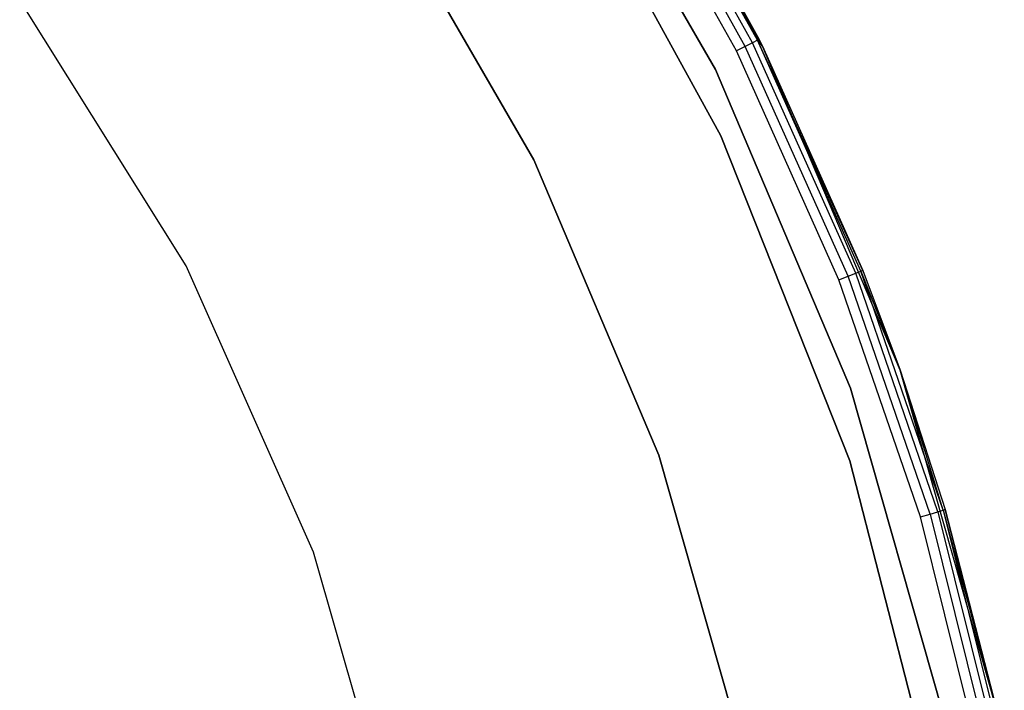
# Model space of a CAD drawing. Extents: x -3.7 to 7.5, y -5.6 to 5.6.
# Tile 13 of 15: x 5.4 to 7.3, y 1.2 to 2.5. Entities that reach past the tile are written whole.
import ezdxf

# ---------------------------------------------------------------- set-up
doc = ezdxf.new("R2010")
doc.units = 0
doc.header["$LTSCALE"] = 2.54
doc.layers.get('0').update_dxf_attribs({"color": 13, "linetype": 'CONTINUOUS'})

# ---------------------------------------------------------------- blocks, each defined once
blk = doc.blocks.new('Z_O_ENIE_LID_ROUND_LED_15W')
at = {"color": 0}
for p, q in [((10.6624, 2.5092, 3.788), (10.3242, 3.0932, 0.238)), ((10.6624, 2.5092, 3.788), (10.3242, 3.0932, 0.238)), ((10.6689, 2.4961, 0.238), (10.3242, 3.0932, 0.238)), ((10.6689, 2.4961, 0.238), (10.3242, 3.0932, 0.238)), ((10.6493, 2.5026, 3.8234), (10.4086, 2.9341, 3.8234)), ((10.6493, 2.5026, 3.8234), (10.4086, 2.9341, 3.8234)), ((10.659, 2.5075, 3.8071), (10.4178, 2.9398, 3.8071)), ((10.659, 2.5075, 3.8071), (10.4178, 2.9398, 3.8071)), ((10.421, 2.9418, 3.788), (10.6624, 2.5092, 3.788)), ((10.421, 2.9418, 3.788), (10.6624, 2.5092, 3.788)), ((10.2576, 2.9203, 0.238), (10.5873, 2.3205, 0.238)), ((10.5873, 2.3205, 2.138), (10.2576, 2.9203, 2.138)), ((10.2576, 2.9203, 2.338), (10.5873, 2.3205, 2.338)), ((10.5873, 2.3205, 3.838), (10.2576, 2.9203, 3.838)), ((10.5873, 2.3205, 3.838), (10.2576, 2.9203, 3.838)), ((10.2576, 2.9203, 0.238), (10.5873, 2.3205, 0.238)), ((10.2576, 2.9203, 2.338), (10.5873, 2.3205, 2.338)), ((10.5873, 2.3205, 2.138), (10.2576, 2.9203, 2.138)), ((10.6177, 2.4868, 3.838), (10.3785, 2.9156, 3.838)), ((10.6177, 2.4868, 3.838), (10.3785, 2.9156, 3.838)), ((10.6348, 2.4953, 3.8342), (10.3948, 2.9256, 3.8342)), ((10.6348, 2.4953, 3.8342), (10.3948, 2.9256, 3.8342)), ((9.9074, 2.8171, 3.6383), (10.2213, 2.2733, 3.6383)), ((10.2213, 2.2733, 2.5383), (9.9074, 2.8171, 2.5383)), ((9.9074, 2.8171, 3.6383), (10.2213, 2.2733, 3.6383)), ((10.2213, 2.2733, 2.5383), (9.9074, 2.8171, 2.5383)), ((9.541, 2.0657, 2.138), (9.2157, 2.5863, 2.138)), ((9.541, 2.0657, 0.038), (9.2157, 2.5863, 0.038)), ((9.541, 2.0657, 2.138), (9.2157, 2.5863, 2.138)), ((9.541, 2.0657, 0.038), (9.2157, 2.5863, 0.038)), ((10.659, 2.5075, 3.8071), (10.6493, 2.5026, 3.8234)), ((10.659, 2.5075, 3.8071), (10.6493, 2.5026, 3.8234)), ((10.659, 2.5075, 3.8071), (10.6624, 2.5092, 3.788)), ((10.659, 2.5075, 3.8071), (10.6624, 2.5092, 3.788)), ((10.861, 2.0555, 3.8071), (10.659, 2.5075, 3.8071)), ((10.8646, 2.0569, 3.788), (10.659, 2.5075, 3.8071)), ((10.861, 2.0555, 3.8071), (10.659, 2.5075, 3.8071)), ((10.8646, 2.0569, 3.788), (10.659, 2.5075, 3.8071)), ((10.6689, 2.4961, 3.788), (10.659, 2.5075, 3.8071)), ((10.6689, 2.4961, 3.788), (10.659, 2.5075, 3.8071)), ((10.6624, 2.5092, 3.788), (10.6689, 2.4961, 0.238)), ((10.6624, 2.5092, 3.788), (10.6689, 2.4961, 0.238)), ((10.6624, 2.5092, 3.788), (10.6689, 2.4961, 3.788)), ((10.6624, 2.5092, 3.788), (10.6689, 2.4961, 3.788)), ((10.6348, 2.4953, 3.8342), (10.6177, 2.4868, 3.838)), ((10.6348, 2.4953, 3.8342), (10.6177, 2.4868, 3.838)), ((10.8181, 2.0385, 3.838), (10.6177, 2.4868, 3.838)), ((10.8181, 2.0385, 3.838), (10.6177, 2.4868, 3.838)), ((10.6493, 2.5026, 3.8234), (10.6348, 2.4953, 3.8342)), ((10.6493, 2.5026, 3.8234), (10.6348, 2.4953, 3.8342)), ((10.8359, 2.0456, 3.8342), (10.6348, 2.4953, 3.8342)), ((10.8359, 2.0456, 3.8342), (10.6348, 2.4953, 3.8342)), ((10.8509, 2.0515, 3.8234), (10.6493, 2.5026, 3.8234)), ((10.8509, 2.0515, 3.8234), (10.6493, 2.5026, 3.8234)), ((10.6689, 2.4961, 0.238), (10.8646, 2.0569, 3.788)), ((10.9377, 1.8612, 0.238), (10.6689, 2.4961, 0.238)), ((10.6689, 2.4961, 3.788), (10.6689, 2.4961, 0.238)), ((10.6689, 2.4961, 3.788), (10.6689, 2.4961, 0.238)), ((10.6689, 2.4961, 3.788), (10.8646, 2.0569, 3.788)), ((10.6689, 2.4961, 0.238), (10.8646, 2.0569, 3.788)), ((10.9377, 1.8612, 0.238), (10.6689, 2.4961, 0.238)), ((10.6689, 2.4961, 3.788), (10.8646, 2.0569, 3.788)), ((10.5873, 2.3205, 0.238), (10.5873, 2.3205, 2.138)), ((10.5873, 2.3205, 0.238), (10.5873, 2.3205, 2.138)), ((10.5873, 2.3205, 0.238), (10.8393, 1.6841, 0.238)), ((10.8393, 1.6841, 2.138), (10.5873, 2.3205, 2.138)), ((10.5873, 2.3205, 2.338), (10.5873, 2.3205, 3.838)), ((10.5873, 2.3205, 2.338), (10.5873, 2.3205, 3.838)), ((10.5873, 2.3205, 2.338), (10.8393, 1.6841, 2.338)), ((10.8393, 1.6841, 3.838), (10.5873, 2.3205, 3.838)), ((10.8393, 1.6841, 3.838), (10.5873, 2.3205, 3.838)), ((10.5873, 2.3205, 0.238), (10.8393, 1.6841, 0.238)), ((10.5873, 2.3205, 2.338), (10.8393, 1.6841, 2.338)), ((10.8393, 1.6841, 2.138), (10.5873, 2.3205, 2.138)), ((10.2213, 2.2733, 3.6383), (10.2213, 2.2733, 2.5383)), ((10.2213, 2.2733, 3.6383), (10.4661, 1.695, 3.6383)), ((10.4661, 1.695, 2.5383), (10.2213, 2.2733, 2.5383)), ((10.2213, 2.2733, 3.6383), (10.2213, 2.2733, 2.5383)), ((10.2213, 2.2733, 3.6383), (10.4661, 1.695, 3.6383)), ((10.4661, 1.695, 2.5383), (10.2213, 2.2733, 2.5383)), ((9.7906, 1.5049, 2.138), (9.541, 2.0657, 2.138)), ((9.7906, 1.5049, 0.038), (9.541, 2.0657, 0.038)), ((9.541, 2.0657, 0.038), (9.541, 2.0657, 2.138)), ((9.7906, 1.5049, 2.138), (9.541, 2.0657, 2.138)), ((9.541, 2.0657, 0.038), (9.541, 2.0657, 2.138)), ((9.7906, 1.5049, 0.038), (9.541, 2.0657, 0.038)), ((10.8181, 2.0385, 3.838), (10.8359, 2.0456, 3.8342)), ((10.8181, 2.0385, 3.838), (10.8359, 2.0456, 3.8342)), ((10.8359, 2.0456, 3.8342), (10.8509, 2.0515, 3.8234)), ((10.8359, 2.0456, 3.8342), (10.8509, 2.0515, 3.8234)), ((10.9964, 1.5798, 3.8342), (10.8359, 2.0456, 3.8342)), ((10.9964, 1.5798, 3.8342), (10.8359, 2.0456, 3.8342)), ((10.8509, 2.0515, 3.8234), (10.861, 2.0555, 3.8071)), ((10.8509, 2.0515, 3.8234), (10.861, 2.0555, 3.8071)), ((11.0119, 1.5844, 3.8234), (10.8509, 2.0515, 3.8234)), ((11.0119, 1.5844, 3.8234), (10.8509, 2.0515, 3.8234)), ((10.8646, 2.0569, 3.788), (10.861, 2.0555, 3.8071)), ((10.8646, 2.0569, 3.788), (10.861, 2.0555, 3.8071)), ((10.861, 2.0555, 3.8071), (10.9377, 1.8612, 3.788)), ((11.0223, 1.5874, 3.8071), (10.861, 2.0555, 3.8071)), ((11.0223, 1.5874, 3.8071), (10.861, 2.0555, 3.8071)), ((10.861, 2.0555, 3.8071), (10.9377, 1.8612, 3.788)), ((10.8646, 2.0569, 3.788), (10.9377, 1.8612, 0.238)), ((10.8646, 2.0569, 3.788), (10.9377, 1.8612, 0.238)), ((10.8646, 2.0569, 3.788), (10.9377, 1.8612, 3.788)), ((10.8646, 2.0569, 3.788), (10.9377, 1.8612, 3.788)), ((10.978, 1.5743, 3.838), (10.8181, 2.0385, 3.838)), ((10.978, 1.5743, 3.838), (10.8181, 2.0385, 3.838)), ((11.1264, 1.198, 0.238), (10.9377, 1.8612, 0.238)), ((10.9377, 1.8612, 0.238), (11.026, 1.5885, 3.788)), ((10.9377, 1.8612, 3.788), (10.9377, 1.8612, 0.238)), ((10.9377, 1.8612, 3.788), (10.9377, 1.8612, 0.238)), ((10.9377, 1.8612, 3.788), (11.026, 1.5885, 3.788)), ((10.9377, 1.8612, 0.238), (11.026, 1.5885, 3.788)), ((11.1264, 1.198, 0.238), (10.9377, 1.8612, 0.238)), ((11.0223, 1.5874, 3.8071), (10.9377, 1.8612, 3.788)), ((11.0223, 1.5874, 3.8071), (10.9377, 1.8612, 3.788)), ((10.9377, 1.8612, 3.788), (11.026, 1.5885, 3.788)), ((10.4661, 1.695, 3.6383), (10.4661, 1.695, 2.5383)), ((10.4661, 1.695, 3.6383), (10.6379, 1.0911, 3.6383)), ((10.6379, 1.0911, 2.5383), (10.4661, 1.695, 2.5383)), ((10.4661, 1.695, 3.6383), (10.4661, 1.695, 2.5383)), ((10.4661, 1.695, 3.6383), (10.6379, 1.0911, 3.6383)), ((10.6379, 1.0911, 2.5383), (10.4661, 1.695, 2.5383)), ((10.8393, 1.6841, 0.238), (10.8393, 1.6841, 2.138)), ((10.8393, 1.6841, 0.238), (10.8393, 1.6841, 2.138)), ((10.8393, 1.6841, 0.238), (11.0095, 1.0212, 0.238)), ((11.0095, 1.0212, 2.138), (10.8393, 1.6841, 2.138)), ((10.8393, 1.6841, 2.338), (10.8393, 1.6841, 3.838)), ((10.8393, 1.6841, 2.338), (10.8393, 1.6841, 3.838)), ((10.8393, 1.6841, 2.338), (11.0095, 1.0212, 2.338)), ((11.0095, 1.0212, 3.838), (10.8393, 1.6841, 3.838)), ((11.0095, 1.0212, 3.838), (10.8393, 1.6841, 3.838)), ((10.8393, 1.6841, 0.238), (11.0095, 1.0212, 0.238)), ((10.8393, 1.6841, 2.338), (11.0095, 1.0212, 2.338)), ((11.0095, 1.0212, 2.138), (10.8393, 1.6841, 2.138)), ((10.978, 1.5743, 3.838), (10.9964, 1.5798, 3.8342)), ((10.978, 1.5743, 3.838), (10.9964, 1.5798, 3.8342)), ((10.9964, 1.5798, 3.8342), (11.0119, 1.5844, 3.8234)), ((10.9964, 1.5798, 3.8342), (11.0119, 1.5844, 3.8234)), ((10.9964, 1.5798, 3.8342), (11.1151, 1.1016, 3.8342)), ((10.9964, 1.5798, 3.8342), (11.1151, 1.1016, 3.8342)), ((11.0119, 1.5844, 3.8234), (11.0223, 1.5874, 3.8071)), ((11.0119, 1.5844, 3.8234), (11.0223, 1.5874, 3.8071)), ((11.0119, 1.5844, 3.8234), (11.131, 1.1048, 3.8234)), ((11.0119, 1.5844, 3.8234), (11.131, 1.1048, 3.8234)), ((11.026, 1.5885, 3.788), (11.0223, 1.5874, 3.8071)), ((11.026, 1.5885, 3.788), (11.0223, 1.5874, 3.8071)), ((11.0223, 1.5874, 3.8071), (11.1264, 1.198, 3.788)), ((11.0223, 1.5874, 3.8071), (11.1264, 1.198, 3.788)), ((11.0223, 1.5874, 3.8071), (11.1416, 1.1069, 3.8071)), ((11.0223, 1.5874, 3.8071), (11.1416, 1.1069, 3.8071)), ((11.1264, 1.198, 0.238), (11.026, 1.5885, 3.788)), ((11.026, 1.5885, 3.788), (11.1264, 1.198, 3.788)), ((11.1264, 1.198, 0.238), (11.026, 1.5885, 3.788)), ((11.026, 1.5885, 3.788), (11.1264, 1.198, 3.788)), ((11.0963, 1.0978, 3.838), (10.978, 1.5743, 3.838)), ((11.0963, 1.0978, 3.838), (10.978, 1.5743, 3.838)), ((9.9598, 0.9148, 2.138), (9.7906, 1.5049, 2.138)), ((9.9598, 0.9148, 0.038), (9.7906, 1.5049, 0.038)), ((9.7906, 1.5049, 0.038), (9.7906, 1.5049, 2.138)), ((9.9598, 0.9148, 2.138), (9.7906, 1.5049, 2.138)), ((9.7906, 1.5049, 0.038), (9.7906, 1.5049, 2.138)), ((9.9598, 0.9148, 0.038), (9.7906, 1.5049, 0.038))]:
    blk.add_line(p, q, dxfattribs=at)

msp = doc.modelspace()

# ---------------------------------------------------------------- linework, layer by layer
at = {"color": 0}
for p, q in [((6.4382, 3.0365, 3.7968), (6.7768, 2.4501, 3.7968)), ((6.7768, 2.4501, 2.2968), (6.4382, 3.0365, 2.2968)), ((6.7768, 2.4501, 2.2968), (6.4382, 3.0365, 2.2968)), ((6.4382, 3.0365, 3.7968), (6.7768, 2.4501, 3.7968)), ((6.7768, 2.4501, 3.7968), (6.7768, 2.4501, 2.2968)), ((7.0407, 1.8265, 2.2968), (6.7768, 2.4501, 2.2968)), ((6.7768, 2.4501, 3.7968), (7.0407, 1.8265, 3.7968)), ((6.7768, 2.4501, 3.7968), (7.0407, 1.8265, 3.7968)), ((7.0407, 1.8265, 2.2968), (6.7768, 2.4501, 2.2968)), ((6.7768, 2.4501, 3.7968), (6.7768, 2.4501, 2.2968)), ((7.226, 1.1752, 2.2968), (7.0407, 1.8265, 2.2968)), ((7.0407, 1.8265, 3.7968), (7.226, 1.1752, 3.7968)), ((7.0407, 1.8265, 3.7968), (7.0407, 1.8265, 2.2968)), ((7.0407, 1.8265, 3.7968), (7.226, 1.1752, 3.7968)), ((7.226, 1.1752, 2.2968), (7.0407, 1.8265, 2.2968)), ((7.0407, 1.8265, 3.7968), (7.0407, 1.8265, 2.2968))]:
    msp.add_line(p, q, dxfattribs=at)

# ---------------------------------------------------------------- block references
msp.add_blockref('Z_O_ENIE_LID_ROUND_LED_15W', (-3.8, 0), dxfattribs=at)

doc.saveas('drawing.dxf')
